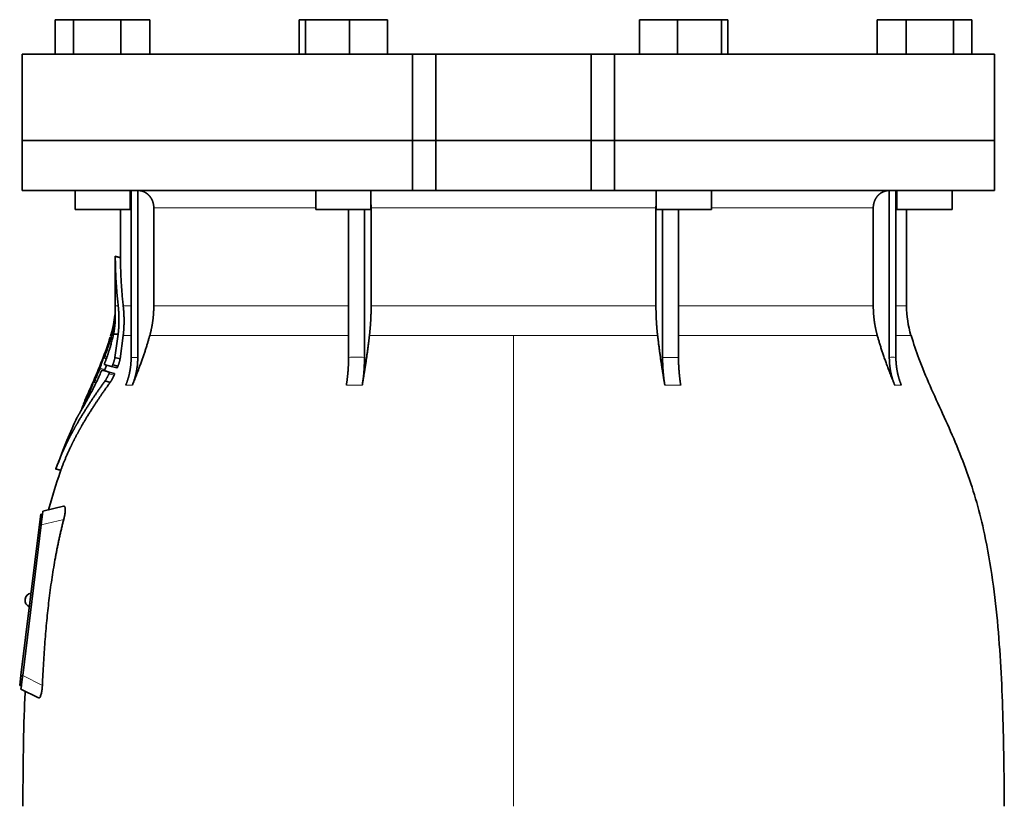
# Model space of a CAD drawing. Header units: millimetres. Extents: x 455 to 1347, y -2538 to 1816.
# Tile 28 of 33: x 462 to 747, y 1080 to 1308. Entities that reach past the tile are written whole.
import ezdxf

# ---------------------------------------------------------------- set-up
doc = ezdxf.new("R2010")
doc.units = ezdxf.units.MM
doc.layers.add('VSI344-454_FLANG', color=7, linetype='Continuous')
doc.layers.add('VSI344-454_TESTA', color=7, linetype='Continuous')

# ---------------------------------------------------------------- blocks, each defined once
blk = doc.blocks.new('SE')
at = {"layer": 'VSI344-454_FLANG', "color": 7, "linetype": 'Continuous', "lineweight": 35}
for p, q in [((472.06, 1308.07), (472.06, 1298.07)), ((472.06, 1308.07), (477.37, 1308.07)), ((477.37, 1308.07), (477.37, 1298.07)), ((477.37, 1308.07), (491.11, 1308.07)), ((491.11, 1308.07), (491.11, 1298.07)), ((491.11, 1308.07), (499.54, 1308.07)), ((499.54, 1308.07), (499.54, 1298.07)), ((542.82, 1308.07), (542.82, 1298.07)), ((542.82, 1308.07), (544.62, 1308.07)), ((544.62, 1308.07), (544.62, 1298.07)), ((544.62, 1308.07), (557.43, 1308.07)), ((557.43, 1308.07), (557.43, 1298.07)), ((557.43, 1308.07), (568.42, 1308.07)), ((568.42, 1308.07), (568.42, 1298.07)), ((641.55, 1308.07), (641.55, 1298.07)), ((641.55, 1308.07), (652.54, 1308.07)), ((652.54, 1308.07), (652.54, 1298.07)), ((652.54, 1308.07), (665.34, 1308.07)), ((665.34, 1308.07), (665.34, 1298.07)), ((665.34, 1308.07), (667.15, 1308.07)), ((667.15, 1308.07), (667.15, 1298.07)), ((710.43, 1308.07), (710.43, 1298.07)), ((710.43, 1308.07), (718.86, 1308.07)), ((718.86, 1308.07), (718.86, 1298.07)), ((718.86, 1308.07), (732.6, 1308.07)), ((732.6, 1308.07), (732.6, 1298.07)), ((732.6, 1308.07), (737.9, 1308.07)), ((737.9, 1308.07), (737.9, 1298.07)), ((575.65, 1298.07), (462.48, 1298.07)), ((462.48, 1298.07), (462.48, 1273.07)), ((575.65, 1298.07), (582.48, 1298.07)), ((575.65, 1298.07), (575.65, 1273.07)), ((582.48, 1298.07), (627.48, 1298.07)), ((582.48, 1273.07), (582.48, 1298.07)), ((627.48, 1298.07), (634.31, 1298.07)), ((627.48, 1273.07), (627.48, 1298.07)), ((744.43, 1298.07), (634.31, 1298.07)), ((634.31, 1298.07), (634.31, 1273.07)), ((744.43, 1298.07), (744.43, 1273.07)), ((462.48, 1273.07), (575.65, 1273.07)), ((575.65, 1273.07), (582.48, 1273.07)), ((582.48, 1273.07), (627.48, 1273.07)), ((627.48, 1273.07), (634.31, 1273.07)), ((744.43, 1273.07), (634.31, 1273.07))]:
    blk.add_line(p, q, dxfattribs=at)
at = {"layer": 'VSI344-454_TESTA', "color": 7, "linetype": 'Continuous', "lineweight": 35}
for p, q in [((575.65, 1273.07), (462.48, 1273.07)), ((462.48, 1273.07), (462.48, 1258.57)), ((582.48, 1273.07), (575.65, 1273.07)), ((575.65, 1258.57), (575.65, 1273.07)), ((582.48, 1273.07), (627.48, 1273.07)), ((582.48, 1273.07), (582.48, 1258.57)), ((634.31, 1273.07), (627.48, 1273.07)), ((627.48, 1273.07), (627.48, 1258.57)), ((744.43, 1273.07), (634.31, 1273.07)), ((634.31, 1273.07), (634.31, 1258.57)), ((744.43, 1258.57), (744.43, 1273.07)), ((462.48, 1258.57), (575.65, 1258.57)), ((477.8, 1258.57), (477.8, 1253.07)), ((493.8, 1253.07), (493.8, 1258.57)), ((494.08, 1258.57), (494.08, 1210.22)), ((496, 1258.57), (496, 1210.22)), ((547.62, 1258.57), (547.62, 1253.07)), ((563.62, 1253.07), (563.62, 1258.57)), ((575.65, 1258.57), (582.48, 1258.57)), ((582.48, 1258.57), (627.48, 1258.57)), ((634.31, 1258.57), (627.48, 1258.57)), ((744.43, 1258.57), (634.31, 1258.57)), ((646.35, 1258.57), (646.35, 1253.07)), ((662.35, 1253.07), (662.35, 1258.57)), ((713.97, 1258.57), (713.97, 1210.22)), ((715.88, 1258.57), (715.88, 1210.22)), ((716.16, 1258.57), (716.16, 1253.07)), ((732.16, 1253.07), (732.16, 1258.57)), ((477.8, 1253.07), (493.8, 1253.07)), ((490.98, 1253.07), (490.98, 1239.09)), ((500.64, 1253.57), (500.64, 1225.14)), ((547.62, 1253.07), (563.62, 1253.07)), ((557.13, 1253.07), (557.13, 1210.22)), ((561.76, 1253.07), (561.75, 1210.22)), ((563.68, 1253.57), (563.68, 1225.14)), ((646.29, 1253.57), (646.29, 1225.14)), ((646.35, 1253.07), (662.35, 1253.07)), ((648.21, 1253.07), (648.21, 1210.22)), ((652.83, 1253.07), (652.83, 1210.22)), ((709.32, 1253.57), (709.32, 1225.14)), ((716.16, 1253.07), (732.16, 1253.07)), ((718.98, 1225.14), (718.98, 1253.07)), ((491.01, 1239.11), (489.46, 1239.53)), ((489.48, 1239.54), (489.48, 1225.14)), ((488.28, 1217.01), (488.06, 1216.35)), ((488.96, 1216.96), (490.31, 1216.96)), ((490.31, 1216.96), (489.39, 1210.2)), ((490.88, 1209.8), (491.78, 1216.53)), ((486.17, 1210.07), (486.89, 1209.88)), ((488.41, 1207.55), (486.3, 1208.11)), ((488.73, 1208.03), (490.23, 1207.63)), ((490.88, 1209.8), (489.39, 1210.21)), ((485.64, 1206.52), (487.12, 1206.12)), ((487.73, 1205.95), (489.23, 1205.55)), ((488.41, 1207.55), (489.91, 1207.14)), ((482.85, 1202.66), (482.7, 1202.33)), ((483.28, 1203.07), (483.92, 1202.9)), ((488, 1202.97), (486.5, 1203.37)), ((481.37, 1199.25), (480.68, 1197.67)), ((472.15, 1177.87), (473.75, 1177.44)), ((468.34, 1164.68), (468.47, 1165.68)), ((474.5, 1167.08), (468.47, 1165.68)), ((467.48, 1161.77), (467.85, 1164.74)), ((467.85, 1164.74), (468.34, 1164.68)), ((468.31, 1164.42), (468.34, 1164.68)), ((462.12, 1118.09), (467.48, 1161.77)), ((467.98, 1161.71), (462.62, 1118.05)), ((463.32, 1140.18), (463.3, 1140.05)), ((461.75, 1115.12), (462.12, 1118.09)), ((462.25, 1115.06), (461.75, 1115.12)), ((462.13, 1114.07), (462.25, 1115.06)), ((462.13, 1114.07), (467.16, 1111.51)), ((462.25, 1115.06), (462.28, 1115.34))]:
    blk.add_line(p, q, dxfattribs=at)
at = {"layer": 'VSI344-454_TESTA', "color": 4, "linetype": 'Continuous', "lineweight": 9}
for p, q in [((493.8, 1253.57), (493.95, 1253.57)), ((547.62, 1253.57), (500.64, 1253.57)), ((646.29, 1253.57), (563.68, 1253.57)), ((709.32, 1253.57), (662.35, 1253.57)), ((715.94, 1253.57), (716.16, 1253.57)), ((489.48, 1239.37), (490.98, 1238.96)), ((489.48, 1225.14), (490.32, 1225.14)), ((493.95, 1225.14), (491.78, 1225.14)), ((557.09, 1225.14), (500.64, 1225.14)), ((646.29, 1225.14), (563.68, 1225.14)), ((709.32, 1225.14), (652.83, 1225.14)), ((715.94, 1225.14), (718.98, 1225.14)), ((488.28, 1216.96), (488.47, 1216.96)), ((491.78, 1216.53), (494, 1216.53)), ((499.48, 1216.53), (557.13, 1216.53)), ((563.19, 1216.53), (604.98, 1216.53)), ((604.98, 1216.53), (604.98, 1080.11)), ((604.98, 1216.53), (646.77, 1216.53)), ((652.86, 1216.53), (710.49, 1216.53)), ((720.25, 1216.53), (715.91, 1216.53)), ((487.93, 1214.82), (488.41, 1214.69)), ((488.03, 1215.16), (488.5, 1215.04)), ((486.66, 1211.64), (486.61, 1211.66)), ((486.85, 1209.75), (485.99, 1209.98)), ((486.25, 1210.3), (486.12, 1210.34)), ((486.4, 1210.52), (487.06, 1210.35)), ((494.08, 1210.22), (496, 1210.22)), ((648.21, 1210.22), (652.83, 1210.22)), ((484.89, 1206.72), (486.36, 1206.33)), ((485.03, 1207.08), (486.49, 1206.69)), ((487.62, 1205.41), (489.12, 1205.01)), ((483.88, 1202.82), (483.11, 1203.03)), ((483.38, 1203.34), (483.25, 1203.38)), ((483.53, 1203.52), (484.13, 1203.36)), ((483.86, 1204.66), (483.81, 1204.67)), ((481.85, 1199.75), (482.26, 1199.64)), ((481.99, 1200.09), (482.44, 1199.98)), ((492.52, 1202.16), (494.43, 1202.16)), ((556.49, 1202.16), (561.11, 1202.16)), ((648.86, 1202.16), (653.48, 1202.16)), ((715.53, 1202.16), (717.45, 1202.16)), ((480.51, 1197.29), (480.57, 1197.27)), ((472.26, 1178), (473.71, 1177.61)), ((474.52, 1163.22), (467.98, 1161.71)), ((467.98, 1161.71), (467.48, 1161.77)), ((462.12, 1118.09), (462.61, 1118.03)), ((462.62, 1118.05), (468.33, 1115.14))]:
    blk.add_line(p, q, dxfattribs=at)
at = {"layer": 'VSI344-454_TESTA', "color": 7, "linetype": 'Continuous', "lineweight": 35}
for centre, radius, start, end in [((460.98, 1225.14), 28.5, 355.6571, 0), ((748.98, 1225.14), 30, 180, 196.6836), ((460.98, 1225.14), 28.5, 343.3164, 354.6739), ((465.29, 1139.81), 2, 173, 248.5225), ((465.3, 1139.93), 2, 97.4775, 173)]:
    blk.add_arc(centre, radius, start, end, dxfattribs=at)
for points, degree, knots in [([(500.64, 1253.57), (500.64, 1254.54), (500.31, 1255.44), (500.14, 1255.88), (499.9, 1256.29), (499.66, 1256.69), (499.36, 1257.03), (499.02, 1257.41), (498.61, 1257.71), (498.3, 1257.94), (497.95, 1258.12), (497.51, 1258.33), (497.05, 1258.45), (496.54, 1258.57), (496.01, 1258.57)], 2, [0, 0, 0, 0.25, 0.25, 0.375, 0.375, 0.5, 0.5, 0.642857, 0.642857, 0.75, 0.75, 0.875, 0.875, 1, 1, 1]), ([(713.96, 1258.57), (713.43, 1258.57), (712.92, 1258.45), (712.45, 1258.33), (712.02, 1258.12), (711.48, 1257.85), (711.02, 1257.45), (710.8, 1257.25), (710.6, 1257.03), (710.3, 1256.69), (710.06, 1256.29), (709.82, 1255.88), (709.66, 1255.44), (709.32, 1254.54), (709.32, 1253.57)], 2, [0, 0, 0, 0.125, 0.125, 0.25, 0.25, 0.416667, 0.416667, 0.5, 0.5, 0.625, 0.625, 0.75, 0.75, 1, 1, 1]), ([(489.48, 1239.37), (489.48, 1239.38), (489.48, 1239.41), (489.48, 1239.45), (489.48, 1239.48), (489.48, 1239.5), (489.48, 1239.52), (489.48, 1239.52), (489.48, 1239.51), (489.48, 1239.5)], 3, [0, 0, 0, 0, 0.0869281, 0.1705674, 0.2524773, 0.3343163, 0.417747, 0.5043405, 0.700726, 0.700726, 0.700726, 0.700726]), ([(490.98, 1239.12), (490.98, 1239.12), (490.98, 1239.12), (490.98, 1239.11), (490.98, 1239.08), (490.98, 1239.03), (490.98, 1238.99), (490.98, 1238.96)], 3, [0.4993634, 0.4993634, 0.4993634, 0.4993634, 0.5012743, 0.6248953, 0.748744, 0.8742682, 1, 1, 1, 1]), ([(490.32, 1225.14), (490.55, 1223.05), (490.55, 1220.98), (490.55, 1219.88), (490.48, 1218.8), (490.42, 1217.87), (490.31, 1216.96)], 2, [0, 0, 0, 0.5, 0.5, 0.75, 0.75, 1, 1, 1]), ([(491.78, 1216.53), (492.02, 1218.59), (492.02, 1220.75), (492.03, 1222.93), (491.78, 1225.14)], 2, [0, 0, 0, 0.5, 0.5, 1, 1, 1]), ([(499.48, 1216.53), (500.06, 1218.62), (500.35, 1220.79), (500.64, 1222.95), (500.64, 1225.14)], 2, [0, 0, 0, 0.5, 0.5, 1, 1, 1]), ([(563.19, 1216.53), (563.43, 1218.62), (563.56, 1220.79), (563.68, 1222.95), (563.68, 1225.14)], 2, [0, 0, 0, 0.5, 0.5, 1, 1, 1]), ([(646.29, 1225.14), (646.29, 1222.95), (646.41, 1220.79), (646.53, 1218.62), (646.77, 1216.53)], 2, [0, 0, 0, 0.5, 0.5, 1, 1, 1]), ([(709.32, 1225.14), (709.32, 1222.95), (709.62, 1220.79), (709.91, 1218.62), (710.49, 1216.53)], 2, [0, 0, 0, 0.5, 0.5, 1, 1, 1]), ([(489.35, 1222.34), (489.35, 1222.36), (489.36, 1222.39), (489.36, 1222.42), (489.36, 1222.46), (489.36, 1222.49), (489.36, 1222.49), (489.36, 1222.49)], 3, [0, 0, 0, 0, 0.168351, 0.334942, 0.502689, 0.751512, 1, 1, 1, 1]), ([(489.43, 1220.48), (489.43, 1220.54), (489.44, 1220.66), (489.45, 1220.84), (489.46, 1220.99), (489.46, 1221.13), (489.47, 1221.26), (489.47, 1221.37), (489.47, 1221.48), (489.47, 1221.57), (489.47, 1221.64), (489.47, 1221.71), (489.47, 1221.77), (489.47, 1221.82), (489.47, 1221.86), (489.46, 1222.04), (489.46, 1222.32), (489.44, 1222.62), (489.42, 1222.88), (489.41, 1223.01), (489.41, 1223.04), (489.41, 1223.04)], 3, [0, 0, 0, 0, 0.0234084, 0.0454948, 0.0662673, 0.0857304, 0.103886, 0.1207337, 0.1362719, 0.1504979, 0.1634084, 0.1749999, 0.1852687, 0.1942113, 0.2018244, 0.2081053, 0.2931063, 0.3735012, 0.4491424, 0.5812047, 0.6494993, 0.6494993, 0.6494993, 0.6494993]), ([(488.96, 1216.96), (488.98, 1217.06), (489.02, 1217.26), (489.08, 1217.56), (489.14, 1217.87), (489.19, 1218.18), (489.23, 1218.49), (489.28, 1218.83), (489.32, 1219.2), (489.37, 1219.62), (489.4, 1220.05), (489.42, 1220.33), (489.43, 1220.48)], 3, [0, 0, 0, 0, 0.075287, 0.152725, 0.232371, 0.314287, 0.398538, 0.485197, 0.598878, 0.722311, 0.855869, 1, 1, 1, 1]), ([(486.4, 1208.54), (486.45, 1208.67), (486.55, 1208.93), (486.7, 1209.32), (486.84, 1209.7), (486.98, 1210.09), (487.11, 1210.47), (487.24, 1210.85), (487.37, 1211.22), (487.49, 1211.6), (487.62, 1211.97), (487.73, 1212.34), (487.85, 1212.7), (487.99, 1213.17), (488.15, 1213.73), (488.33, 1214.38), (488.51, 1215.03), (488.67, 1215.68), (488.82, 1216.33), (488.91, 1216.75), (488.96, 1216.96)], 3, [0, 0, 0, 0, 0.0436, 0.087048, 0.130354, 0.173526, 0.216573, 0.259505, 0.302334, 0.345068, 0.38772, 0.4303, 0.472822, 0.515297, 0.592533, 0.671051, 0.750942, 0.832313, 0.915286, 1, 1, 1, 1]), ([(499.48, 1216.53), (499.39, 1216.23), (499.22, 1215.63), (498.95, 1214.71), (498.66, 1213.75), (498.35, 1212.75), (498.01, 1211.72), (497.65, 1210.66), (497.26, 1209.56), (496.86, 1208.42), (496.42, 1207.24), (495.96, 1206.02), (495.48, 1204.77), (494.97, 1203.48), (494.61, 1202.61), (494.43, 1202.16)], 3, [0, 0, 0, 0, 0.060225, 0.123109, 0.188682, 0.256971, 0.328011, 0.401835, 0.478482, 0.557991, 0.640405, 0.725766, 0.814121, 0.905516, 1, 1, 1, 1]), ([(563.19, 1216.53), (563.16, 1216.23), (563.09, 1215.63), (562.98, 1214.71), (562.86, 1213.75), (562.73, 1212.75), (562.59, 1211.72), (562.44, 1210.66), (562.28, 1209.56), (562.11, 1208.42), (561.93, 1207.24), (561.74, 1206.02), (561.54, 1204.77), (561.33, 1203.48), (561.18, 1202.61), (561.11, 1202.16)], 3, [0, 0, 0, 0, 0.06022, 0.1231, 0.188669, 0.256956, 0.327994, 0.401817, 0.478464, 0.557974, 0.640389, 0.725753, 0.814111, 0.905511, 1, 1, 1, 1]), ([(648.86, 1202.16), (648.78, 1202.64), (648.62, 1203.59), (648.4, 1204.98), (648.18, 1206.33), (647.98, 1207.63), (647.79, 1208.89), (647.61, 1210.11), (647.44, 1211.28), (647.29, 1212.41), (647.14, 1213.5), (647.01, 1214.55), (646.89, 1215.55), (646.81, 1216.21), (646.77, 1216.53)], 3, [0, 0, 0, 0, 0.102224, 0.200826, 0.295868, 0.387409, 0.475507, 0.560216, 0.641588, 0.719673, 0.794516, 0.86616, 0.934643, 1, 1, 1, 1]), ([(715.53, 1202.16), (715.34, 1202.64), (714.96, 1203.59), (714.41, 1204.98), (713.89, 1206.33), (713.4, 1207.63), (712.94, 1208.89), (712.51, 1210.11), (712.1, 1211.28), (711.73, 1212.41), (711.38, 1213.5), (711.06, 1214.55), (710.76, 1215.55), (710.58, 1216.21), (710.49, 1216.53)], 3, [0, 0, 0, 0, 0.102224, 0.200826, 0.295868, 0.387409, 0.475507, 0.560216, 0.641588, 0.719673, 0.794516, 0.86616, 0.934643, 1, 1, 1, 1]), ([(747.32, 1080.11), (747.29, 1084.49), (747.22, 1092.31), (746.98, 1105.45), (746.46, 1118.75), (745.55, 1132.2), (744.06, 1145.68), (741.99, 1157.69), (739.44, 1168.16), (736.57, 1177), (733.19, 1185.58), (729.47, 1193.85), (725.8, 1201.83), (722.52, 1209.5), (721.06, 1214.12), (720.28, 1216.58)], 3, [0, 0, 0, 0, 0.084988, 0.1795, 0.274612, 0.370212, 0.466379, 0.563594, 0.629668, 0.695881, 0.761625, 0.826091, 0.888934, 0.950027, 1, 1, 1, 1]), ([(487.93, 1214.82), (487.94, 1214.84), (487.95, 1214.88), (487.97, 1214.95), (487.99, 1215.02), (488.01, 1215.09), (488.03, 1215.14), (488.03, 1215.16)], 3, [0, 0, 0, 0, 0.167837, 0.334108, 0.5018, 0.750897, 1, 1, 1, 1]), ([(486.61, 1211.66), (486.62, 1211.68), (486.63, 1211.73), (486.66, 1211.79), (486.68, 1211.85), (486.71, 1211.93), (486.75, 1212.02), (486.78, 1212.09), (486.8, 1212.13), (486.8, 1212.12), (486.8, 1212.09), (486.78, 1212.03), (486.77, 1212)], 3, [0, 0, 0, 0, 0.062966, 0.124796, 0.186784, 0.250209, 0.375117, 0.49931, 0.626183, 0.752696, 0.875851, 1, 1, 1, 1]), ([(485.99, 1209.98), (485.99, 1210), (486, 1210.03), (486.02, 1210.08), (486.05, 1210.15), (486.08, 1210.24), (486.1, 1210.3), (486.12, 1210.34)], 3, [0, 0, 0, 0, 0.164207, 0.326866, 0.491238, 0.745542, 1, 1, 1, 1]), ([(486.22, 1210.18), (486.21, 1210.17), (486.2, 1210.14), (486.2, 1210.11), (486.19, 1210.08), (486.19, 1210.06), (486.2, 1210.06), (486.22, 1210.1), (486.26, 1210.17), (486.3, 1210.27), (486.35, 1210.39), (486.39, 1210.48), (486.4, 1210.52)], 3, [0, 0, 0, 0, 0.063279, 0.124964, 0.186389, 0.248902, 0.37582, 0.50344, 0.627237, 0.751955, 0.876448, 1, 1, 1, 1]), ([(486.4, 1208.54), (486.4, 1208.52), (486.38, 1208.47), (486.35, 1208.41), (486.33, 1208.35), (486.32, 1208.29), (486.3, 1208.22), (486.28, 1208.13), (486.29, 1208.12), (486.3, 1208.11)], 3, [0, 0, 0, 0, 0.102907, 0.202298, 0.30042, 0.399604, 0.502115, 0.750474, 1, 1, 1, 1]), ([(488.41, 1207.55), (488.41, 1207.55), (488.42, 1207.55), (488.44, 1207.56), (488.47, 1207.57), (488.49, 1207.6), (488.52, 1207.64), (488.56, 1207.69), (488.62, 1207.78), (488.68, 1207.9), (488.71, 1207.99), (488.73, 1208.03)], 3, [0, 0, 0, 0, 0.086868, 0.170562, 0.252673, 0.334884, 0.418871, 0.50621, 0.674735, 0.834793, 1, 1, 1, 1]), ([(489.39, 1210.2), (489.38, 1210.16), (489.36, 1210.06), (489.32, 1209.9), (489.29, 1209.74), (489.24, 1209.57), (489.2, 1209.39), (489.14, 1209.21), (489.09, 1209.03), (489.02, 1208.84), (488.96, 1208.64), (488.89, 1208.44), (488.81, 1208.24), (488.76, 1208.1), (488.73, 1208.03)], 3, [0, 0, 0, 0, 0.077144, 0.155351, 0.234641, 0.315035, 0.39655, 0.479206, 0.563019, 0.648006, 0.734183, 0.821564, 0.910165, 1, 1, 1, 1]), ([(490.24, 1207.63), (490.26, 1207.69), (490.31, 1207.82), (490.38, 1208.01), (490.44, 1208.19), (490.5, 1208.38), (490.56, 1208.55), (490.62, 1208.73), (490.67, 1208.9), (490.71, 1209.06), (490.75, 1209.22), (490.79, 1209.37), (490.83, 1209.52), (490.86, 1209.67), (490.87, 1209.76), (490.88, 1209.8)], 3, [0, 0, 0, 0, 0.082904, 0.164766, 0.245597, 0.325409, 0.404213, 0.482023, 0.558851, 0.634711, 0.709616, 0.783583, 0.856625, 0.928759, 1, 1, 1, 1]), ([(492.52, 1202.16), (493.29, 1204.07), (493.69, 1206.11), (494.08, 1208.14), (494.08, 1210.22)], 2, [0, 0, 0, 0.500132, 0.500132, 1, 1, 1]), ([(496, 1210.22), (496, 1208.14), (495.6, 1206.11), (495.21, 1204.07), (494.43, 1202.16)], 2, [0, 0, 0, 0.499849, 0.499849, 1, 1, 1]), ([(556.49, 1202.16), (556.81, 1204.07), (556.97, 1206.11), (557.13, 1208.14), (557.13, 1210.22)], 2, [0, 0, 0, 0.500133, 0.500133, 1, 1, 1]), ([(561.75, 1210.22), (561.75, 1208.14), (561.59, 1206.11), (561.43, 1204.07), (561.11, 1202.16)], 2, [0, 0, 0, 0.499868, 0.499868, 1, 1, 1]), ([(648.86, 1202.16), (648.54, 1204.06), (648.38, 1206.11), (648.21, 1208.15), (648.21, 1210.22)], 2, [0, 0, 0, 0.5, 0.5, 1, 1, 1]), ([(652.83, 1210.22), (652.83, 1208.15), (653, 1206.11), (653.16, 1204.07), (653.48, 1202.16)], 2, [0, 0, 0, 0.5, 0.5, 1, 1, 1]), ([(715.53, 1202.16), (714.76, 1204.07), (714.36, 1206.11), (713.97, 1208.14), (713.97, 1210.22)], 2, [0, 0, 0, 0.500132, 0.500132, 1, 1, 1]), ([(715.88, 1210.22), (715.88, 1208.14), (716.28, 1206.11), (716.67, 1204.07), (717.45, 1202.16)], 2, [0, 0, 0, 0.499868, 0.499868, 1, 1, 1]), ([(479.91, 1195.37), (480.02, 1195.56), (480.25, 1195.97), (480.64, 1196.67), (481.09, 1197.48), (481.68, 1198.55), (482.41, 1199.91), (483.18, 1201.42), (483.94, 1202.95), (484.67, 1204.47), (485.17, 1205.59), (485.41, 1206.12)], 3, [0, 0, 0, 0, 0.076554, 0.158421, 0.245571, 0.341174, 0.489368, 0.630596, 0.738412, 0.875199, 1, 1, 1, 1]), ([(483.81, 1204.67), (483.82, 1204.69), (483.84, 1204.74), (483.87, 1204.8), (483.9, 1204.87), (483.93, 1204.94), (483.97, 1205.03), (484.01, 1205.1), (484.03, 1205.13), (484.03, 1205.13), (484.02, 1205.09), (484, 1205.04), (483.99, 1205.01)], 3, [0, 0, 0, 0, 0.06381, 0.126263, 0.188678, 0.252375, 0.378548, 0.504124, 0.629235, 0.754264, 0.876896, 1, 1, 1, 1]), ([(484.89, 1206.72), (484.9, 1206.75), (484.92, 1206.79), (484.95, 1206.86), (484.97, 1206.93), (485, 1207.01), (485.02, 1207.05), (485.03, 1207.08)], 3, [0, 0, 0, 0, 0.168526, 0.335046, 0.503023, 0.75174, 1, 1, 1, 1]), ([(485.64, 1206.52), (485.64, 1206.52), (485.63, 1206.52), (485.62, 1206.51), (485.6, 1206.49), (485.58, 1206.46), (485.55, 1206.41), (485.52, 1206.35), (485.48, 1206.28), (485.44, 1206.21), (485.42, 1206.15), (485.41, 1206.12)], 3, [0, 0, 0, 0, 0.082967, 0.165673, 0.249342, 0.373952, 0.499349, 0.624786, 0.749741, 0.875167, 1, 1, 1, 1]), ([(486.49, 1206.69), (486.49, 1206.67), (486.48, 1206.64), (486.46, 1206.59), (486.43, 1206.52), (486.4, 1206.43), (486.37, 1206.37), (486.36, 1206.33)], 3, [0, 0, 0, 0, 0.163722, 0.326003, 0.490132, 0.74473, 1, 1, 1, 1]), ([(486.49, 1206.69), (486.59, 1207.01), (486.73, 1207.43), (486.87, 1207.85), (486.9, 1207.95)], 3, [0, 0, 0, 0, 0.3333333, 0.4372298, 0.4372298, 0.4372298, 0.4372298]), ([(487.62, 1205.41), (487.59, 1205.34), (487.52, 1205.19), (487.41, 1204.97), (487.3, 1204.75), (487.19, 1204.53), (487.07, 1204.3), (486.93, 1204.07), (486.79, 1203.83), (486.64, 1203.59), (486.55, 1203.45), (486.5, 1203.37)], 3, [0, 0, 0, 0, 0.094258, 0.191243, 0.290639, 0.392138, 0.495456, 0.611681, 0.734498, 0.863817, 1, 1, 1, 1]), ([(487.62, 1205.41), (487.63, 1205.43), (487.65, 1205.48), (487.67, 1205.54), (487.7, 1205.61), (487.73, 1205.7), (487.75, 1205.78), (487.76, 1205.85), (487.76, 1205.9), (487.75, 1205.94), (487.74, 1205.95), (487.73, 1205.95)], 3, [0, 0, 0, 0, 0.08401, 0.16737, 0.251806, 0.374676, 0.49698, 0.619813, 0.743838, 0.872043, 1, 1, 1, 1]), ([(489.23, 1205.55), (489.24, 1205.54), (489.25, 1205.54), (489.25, 1205.52), (489.26, 1205.49), (489.26, 1205.44), (489.25, 1205.37), (489.23, 1205.29), (489.2, 1205.2), (489.17, 1205.11), (489.14, 1205.04), (489.12, 1205.01)], 3, [0, 0, 0, 0, 0.085449, 0.170198, 0.255947, 0.379765, 0.502454, 0.624681, 0.747679, 0.874067, 1, 1, 1, 1]), ([(490.24, 1207.63), (490.23, 1207.61), (490.21, 1207.57), (490.18, 1207.5), (490.15, 1207.43), (490.1, 1207.35), (490.06, 1207.28), (490.01, 1207.21), (489.97, 1207.17), (489.93, 1207.14), (489.92, 1207.14), (489.91, 1207.14)], 3, [0, 0, 0, 0, 0.081418, 0.162667, 0.245387, 0.369019, 0.494297, 0.620472, 0.74628, 0.873568, 1, 1, 1, 1]), ([(486.5, 1203.37), (484.21, 1200.2), (482.35, 1197.38), (480.22, 1194.16), (478.5, 1191.18), (477.57, 1189.56), (476.73, 1187.98), (475.86, 1186.32), (475.07, 1184.67), (473.49, 1181.34), (472.26, 1178)], 2, [0, 0, 0, 0.25, 0.25, 0.5, 0.5, 0.625, 0.625, 0.75, 0.75, 1, 1, 1]), ([(473.71, 1177.61), (474.94, 1180.94), (476.53, 1184.26), (477.31, 1185.91), (478.19, 1187.56), (479.01, 1189.11), (479.93, 1190.7), (481.66, 1193.69), (483.79, 1196.91), (485.69, 1199.77), (488, 1202.97)], 2, [0, 0, 0, 0.25, 0.25, 0.375, 0.375, 0.5, 0.5, 0.75, 0.75, 1, 1, 1]), ([(483.11, 1203.03), (483.11, 1203.04), (483.13, 1203.07), (483.15, 1203.13), (483.18, 1203.19), (483.21, 1203.28), (483.24, 1203.34), (483.25, 1203.38)], 3, [0, 0, 0, 0, 0.16391, 0.326464, 0.490836, 0.745226, 1, 1, 1, 1]), ([(483.33, 1203.19), (483.32, 1203.16), (483.3, 1203.11), (483.29, 1203.06), (483.32, 1203.08), (483.4, 1203.23), (483.47, 1203.39), (483.51, 1203.48), (483.53, 1203.52)], 3, [0, 0, 0, 0, 0.123664, 0.246411, 0.497463, 0.746927, 0.873761, 1, 1, 1, 1]), ([(488, 1202.97), (488.02, 1203), (488.07, 1203.07), (488.13, 1203.17), (488.2, 1203.27), (488.27, 1203.38), (488.33, 1203.49), (488.4, 1203.59), (488.46, 1203.7), (488.52, 1203.81), (488.62, 1204), (488.77, 1204.28), (488.95, 1204.64), (489.07, 1204.89), (489.12, 1205.01)], 3, [0, 0, 0, 0, 0.061739, 0.122065, 0.181064, 0.238788, 0.295265, 0.350503, 0.404493, 0.457217, 0.508649, 0.678163, 0.842407, 1, 1, 1, 1]), ([(481.85, 1199.75), (481.86, 1199.77), (481.88, 1199.81), (481.9, 1199.88), (481.93, 1199.95), (481.97, 1200.02), (481.98, 1200.07), (481.99, 1200.09)], 3, [0, 0, 0, 0, 0.168888, 0.335732, 0.503899, 0.752326, 1, 1, 1, 1]), ([(480.51, 1197.29), (480.51, 1197.3), (480.52, 1197.32), (480.54, 1197.36), (480.56, 1197.4), (480.59, 1197.47), (480.63, 1197.56), (480.66, 1197.63), (480.68, 1197.67)], 3, [0, 0, 0, 0, 0.125105, 0.248501, 0.372119, 0.497878, 0.748605, 1, 1, 1, 1]), ([(478.34, 1192.71), (478.35, 1192.71), (478.35, 1192.72), (478.36, 1192.73), (478.37, 1192.75), (478.39, 1192.79), (478.42, 1192.83), (478.45, 1192.88), (478.49, 1192.94), (478.53, 1193.01), (478.59, 1193.1), (478.65, 1193.21), (478.74, 1193.34), (478.84, 1193.52), (478.96, 1193.73), (479.1, 1193.96), (479.25, 1194.22), (479.36, 1194.41), (479.42, 1194.51)], 3, [0, 0, 0, 0, 0.054166, 0.108282, 0.162323, 0.21627, 0.270104, 0.323807, 0.377367, 0.430771, 0.48401, 0.53708, 0.613609, 0.690347, 0.767307, 0.844527, 0.922063, 1, 1, 1, 1]), ([(479.39, 1194.5), (479.36, 1194.44), (479.3, 1194.34), (479.21, 1194.19), (479.13, 1194.04), (479.05, 1193.91), (478.98, 1193.78), (478.91, 1193.67), (478.85, 1193.55), (478.79, 1193.45), (478.73, 1193.36), (478.68, 1193.27), (478.61, 1193.16), (478.54, 1193.03), (478.47, 1192.92), (478.41, 1192.82), (478.37, 1192.76), (478.35, 1192.72), (478.35, 1192.72), (478.34, 1192.71)], 3, [0, 0, 0, 0, 0.042969, 0.08578, 0.128454, 0.171009, 0.21346, 0.255821, 0.298104, 0.340321, 0.382478, 0.424584, 0.466644, 0.554492, 0.642779, 0.731504, 0.820647, 0.910165, 1, 1, 1, 1]), ([(479.39, 1194.5), (479.4, 1194.51), (479.41, 1194.53), (479.43, 1194.57), (479.45, 1194.61), (479.49, 1194.68), (479.53, 1194.77), (479.58, 1194.88), (479.64, 1195), (479.68, 1195.11), (479.72, 1195.21), (479.74, 1195.25), (479.75, 1195.28)], 3, [0, 0, 0, 0, 0.064055, 0.126997, 0.189862, 0.253688, 0.381042, 0.508557, 0.632366, 0.756188, 0.878525, 1, 1, 1, 1]), ([(479.76, 1195.24), (479.75, 1195.22), (479.74, 1195.2), (479.72, 1195.15), (479.7, 1195.11), (479.68, 1195.04), (479.64, 1194.96), (479.59, 1194.85), (479.54, 1194.75), (479.5, 1194.65), (479.45, 1194.57), (479.43, 1194.53), (479.42, 1194.51)], 3, [0, 0, 0, 0, 0.062493, 0.124501, 0.186876, 0.250458, 0.374582, 0.4995, 0.624366, 0.748976, 0.875076, 1, 1, 1, 1]), ([(479.91, 1195.37), (479.9, 1195.36), (479.89, 1195.33), (479.86, 1195.3), (479.85, 1195.27), (479.84, 1195.28), (479.85, 1195.32), (479.87, 1195.4), (479.91, 1195.5), (479.96, 1195.6), (479.99, 1195.68), (480.01, 1195.73), (480.02, 1195.75)], 3, [0, 0, 0, 0, 0.063173, 0.126669, 0.25139, 0.374624, 0.497229, 0.620048, 0.744161, 0.870712, 0.935536, 1, 1, 1, 1]), ([(472.26, 1178), (472.25, 1177.98), (472.24, 1177.95), (472.23, 1177.92), (472.22, 1177.89), (472.21, 1177.86), (472.21, 1177.85), (472.21, 1177.86), (472.22, 1177.89), (472.24, 1177.93), (472.25, 1177.98), (472.26, 1178)], 3, [0, 0, 0, 0, 0.083882, 0.167351, 0.251899, 0.376428, 0.501233, 0.625666, 0.750014, 0.87532, 1, 1, 1, 1]), ([(473.71, 1177.61), (473.71, 1177.59), (473.7, 1177.56), (473.68, 1177.53), (473.67, 1177.5), (473.66, 1177.47), (473.66, 1177.47), (473.66, 1177.47)], 3, [0, 0, 0, 0, 0.0843796, 0.168281, 0.253219, 0.3781846, 0.5009475, 0.5009475, 0.5009475, 0.5009475]), ([(474.5, 1167.08), (474.52, 1167.08), (474.56, 1167.09), (474.61, 1167.09), (474.66, 1167.07), (474.72, 1167.04), (474.79, 1166.98), (474.85, 1166.87), (474.9, 1166.72), (474.95, 1166.49), (474.98, 1166.11), (474.96, 1165.54), (474.89, 1164.97), (474.8, 1164.47), (474.72, 1164.07), (474.63, 1163.65), (474.56, 1163.37), (474.52, 1163.22)], 3, [0, 0, 0, 0, 0.03415, 0.067958, 0.101516, 0.134917, 0.197958, 0.259657, 0.318285, 0.37658, 0.490339, 0.607904, 0.728718, 0.794673, 0.861368, 0.929571, 1, 1, 1, 1]), ([(474.52, 1163.22), (474.43, 1162.86), (474.24, 1162.12), (473.97, 1161), (473.7, 1159.87), (473.43, 1158.72), (473.18, 1157.56), (472.93, 1156.38), (472.68, 1155.19), (472.44, 1153.98), (472.21, 1152.76), (471.71, 1150.03), (471, 1145.68), (470.22, 1139.81), (469.58, 1133.81), (469.15, 1128.82), (468.85, 1124.73), (468.66, 1121.61), (468.48, 1118.4), (468.38, 1116.24), (468.33, 1115.14)], 3, [0, 0, 0, 0, 0.02336, 0.047015, 0.070963, 0.095203, 0.119731, 0.144544, 0.169639, 0.195013, 0.220662, 0.246585, 0.366346, 0.49242, 0.612327, 0.739264, 0.80163, 0.865878, 0.932007, 1, 1, 1, 1]), ([(468.33, 1115.14), (468.33, 1115.07), (468.32, 1114.93), (468.31, 1114.72), (468.29, 1114.51), (468.27, 1114.25), (468.23, 1113.93), (468.18, 1113.57), (468.12, 1113.22), (468.04, 1112.81), (467.91, 1112.34), (467.74, 1111.91), (467.59, 1111.66), (467.46, 1111.54), (467.36, 1111.49), (467.26, 1111.47), (467.19, 1111.5), (467.16, 1111.51)], 3, [0, 0, 0, 0, 0.033557, 0.066787, 0.099773, 0.132599, 0.195864, 0.258046, 0.318335, 0.378144, 0.495718, 0.614111, 0.73627, 0.799835, 0.864479, 0.931713, 1, 1, 1, 1]), ([(463.36, 1113.46), (463.29, 1112.24), (462.97, 1106.29), (462.8, 1094.54), (462.69, 1085.36), (462.65, 1080.11)], 3, [0, 0, 0, 0, 0.099906, 0.570416, 1, 1, 1, 1])]:
    blk.add_open_spline(points, degree=degree, knots=knots, dxfattribs=at)
for points, degree in [([(563.68, 1253.57), (563.68, 1253.99), (563.65, 1254.4)], 2), ([(646.32, 1254.4), (646.29, 1253.99), (646.29, 1253.57)], 2), ([(489.48, 1239.37), (489.51, 1232.33), (490.32, 1225.14)], 2), ([(491.78, 1225.14), (491.01, 1232.13), (490.98, 1238.96)], 2), ([(489.35, 1222.34), (489.3, 1221.73), (489.16, 1220.51), (488.86, 1218.71), (488.61, 1217.54), (488.47, 1216.96)], 3), ([(488.47, 1216.96), (488.4, 1216.66), (488.25, 1216.06), (488.11, 1215.46), (488.03, 1215.16)], 3), ([(482.85, 1202.66), (484.83, 1207.17), (486.62, 1211.6), (488.01, 1216.06)], 3), ([(487.93, 1214.82), (487.78, 1214.35), (487.46, 1213.4), (486.95, 1211.97), (486.59, 1211.01), (486.4, 1210.52)], 3), ([(486.61, 1211.66), (486.53, 1211.44), (486.37, 1211), (486.2, 1210.56), (486.12, 1210.34)], 3), ([(486.22, 1210.18), (486.28, 1210.38), (486.4, 1210.79), (486.59, 1211.39), (486.71, 1211.8), (486.77, 1212)], 3), ([(485.99, 1209.98), (485.88, 1209.66), (485.66, 1209.01), (485.34, 1208.04), (485.13, 1207.4), (485.03, 1207.08)], 3), ([(484.89, 1206.72), (484.75, 1206.37), (484.45, 1205.66), (484, 1204.6), (483.69, 1203.88), (483.53, 1203.52)], 3), ([(485.64, 1206.52), (485.81, 1206.47), (486.19, 1206.37), (486.89, 1206.18), (487.43, 1206.03), (487.73, 1205.95)], 3), ([(489.23, 1205.55), (488.93, 1205.63), (488.38, 1205.78), (487.67, 1205.97), (487.29, 1206.08), (487.12, 1206.12)], 3), ([(479.76, 1195.24), (480.07, 1196.04), (480.7, 1197.64), (481.69, 1200), (482.36, 1201.56), (482.7, 1202.33)], 3), ([(483.11, 1203.03), (482.98, 1202.7), (482.73, 1202.05), (482.36, 1201.08), (482.11, 1200.42), (481.99, 1200.09)], 3), ([(483.81, 1204.67), (483.72, 1204.45), (483.53, 1204.02), (483.35, 1203.59), (483.25, 1203.38)], 3), ([(483.33, 1203.19), (483.4, 1203.39), (483.55, 1203.8), (483.77, 1204.4), (483.92, 1204.81), (483.99, 1205.01)], 3), ([(481.85, 1199.75), (481.65, 1199.31), (481.25, 1198.43), (480.64, 1197.09), (480.23, 1196.2), (480.02, 1195.75)], 3), ([(480.51, 1197.29), (480.42, 1197.06), (480.24, 1196.61), (479.99, 1195.94), (479.83, 1195.5), (479.75, 1195.28)], 3), ([(478.37, 1192.71), (476.51, 1188.81), (474.46, 1183.86), (472.23, 1177.88)], 3), ([(473.68, 1177.49), (473.53, 1177.24), (472.33, 1173.42), (470.09, 1166.05)], 3), ([(467.98, 1161.71), (468.17, 1163.29), (468.31, 1164.42)], 2), ([(462.28, 1115.34), (462.42, 1116.47), (462.62, 1118.05)], 2)]:
    blk.add_open_spline(points, degree=degree, dxfattribs=at)
at = {"layer": 'VSI344-454_TESTA', "color": 4, "linetype": 'Continuous', "lineweight": 9}
for points in [[(557.13, 1210.22), (557.13, 1210.22), (557.13, 1210.22), (557.13, 1210.22), (557.91, 1210.26), (559.45, 1210.29), (560.99, 1210.26), (561.75, 1210.22), (561.75, 1210.22), (561.75, 1210.22), (561.75, 1210.22)], [(713.97, 1210.22), (713.97, 1210.22), (713.97, 1210.22), (713.97, 1210.22), (714.29, 1210.26), (714.93, 1210.29), (715.56, 1210.26), (715.88, 1210.22), (715.88, 1210.22), (715.88, 1210.22), (715.88, 1210.22)]]:
    blk.add_open_spline(points, degree=3, knots=[0, 0, 0, 0, 0.000018, 0.000018, 0.000018, 0.5, 0.999982, 0.999982, 0.999982, 1, 1, 1, 1], dxfattribs=at)

msp = doc.modelspace()

# ---------------------------------------------------------------- block references
msp.add_blockref('SE', (0, 0))

doc.saveas('drawing.dxf')
